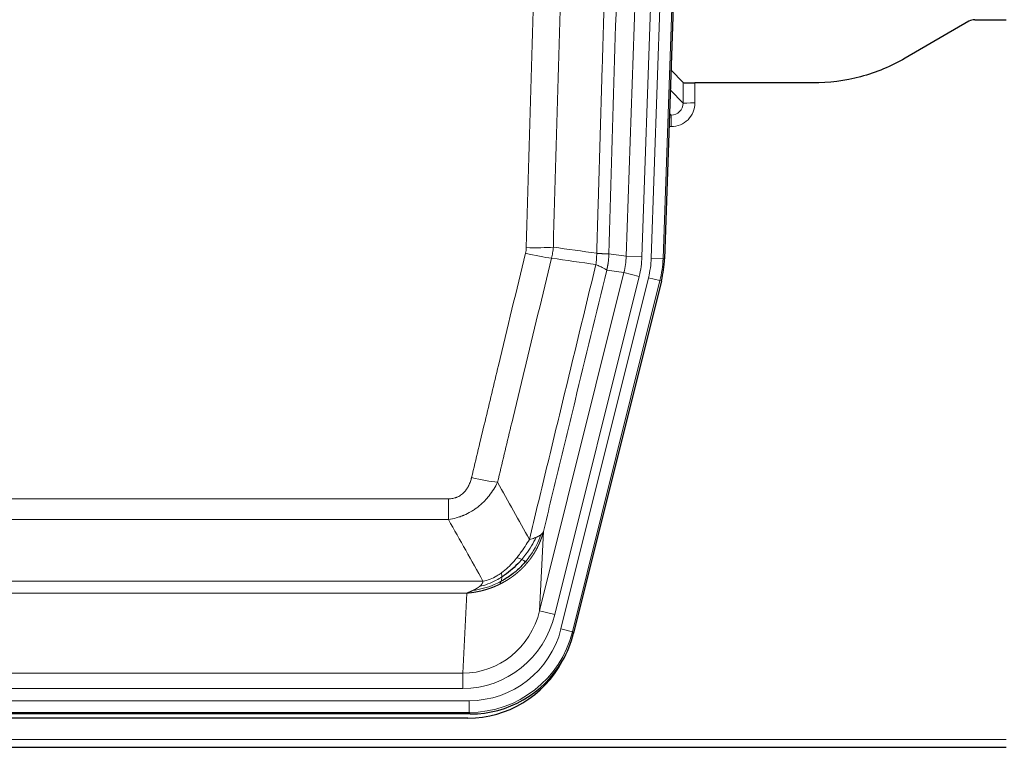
# Model space of a CAD drawing. Header units: inches. Extents: x 0 to 20790, y -12 to 14700.
# Tile 38 of 184: x 4689 to 4938, y 4640 to 4825. Entities that reach past the tile are written whole.
import ezdxf

# ---------------------------------------------------------------- set-up
doc = ezdxf.new("R2010")
doc.units = ezdxf.units.IN
doc.layers.add('1', color=7, linetype='Continuous', true_color=0xffffff)

msp = doc.modelspace()

# ---------------------------------------------------------------- linework, layer by layer
at = {"layer": '1', "color": 110, "linetype": 'Continuous', "lineweight": 13}
for p, q in [((4848.761, 4764.193), (4861.872, 5139.636)), ((4864.866, 5139.531), (4851.755, 4764.088)), ((4842.422, 4764.662), (4855.488, 5138.833)), ((4859.481, 5138.694), (4846.414, 4764.523)), ((4856.834, 4803.407), (4856.823, 4808.638)), ((4859.822, 4808.537), (4859.832, 4803.489)), ((4853.62, 4806.735), (4856.834, 4803.407)), ((4853.399, 4800.4), (4853.841, 4800.4)), ((4853.841, 4800.4), (4853.414, 4800.842)), ((4853.841, 4800.4), (4853.841, 4797.48)), ((4853.841, 4797.48), (4853.297, 4797.48)), ((4838.046, 4765.277), (4842.422, 4764.662)), ((4842.422, 4764.662), (4846.414, 4764.523)), ((4851.755, 4764.088), (4848.761, 4764.193)), ((4851.755, 4764.088), (4852.129, 4764.036)), ((4820.489, 4674.89), (4841.841, 4760.527)), ((4841.841, 4760.527), (4837.489, 4761.139)), ((4841.841, 4760.527), (4845.717, 4759.561)), ((4824.365, 4673.923), (4845.717, 4759.561)), ((4825.89, 4670.296), (4848.064, 4759.231)), ((4850.971, 4758.506), (4828.797, 4669.572)), ((4850.971, 4758.506), (4848.064, 4759.231)), ((4851.344, 4758.454), (4850.971, 4758.506)), ((4592.053, 4703.244), (4797.396, 4703.244)), ((4797.396, 4698.003), (4797.396, 4703.244)), ((4797.396, 4698.003), (4592.053, 4698.003)), ((4821.447, 4694.945), (4820.489, 4674.89)), ((4583.322, 4682.384), (4806.128, 4682.384)), ((4802.015, 4679.354), (4587.435, 4679.354)), ((4801.046, 4659.075), (4802.015, 4679.354)), ((4824.365, 4673.923), (4820.489, 4674.89)), ((4828.797, 4669.572), (4825.89, 4670.296)), ((4828.797, 4669.572), (4829.09, 4669.196)), ((4588.403, 4659.075), (4801.046, 4659.075)), ((4801.046, 4655.211), (4801.046, 4659.075)), ((4801.046, 4655.211), (4588.403, 4655.211)), ((4586.815, 4652.127), (4802.635, 4652.127)), ((4802.635, 4649.132), (4802.635, 4652.127)), ((4802.635, 4649.132), (4586.815, 4649.132)), ((4802.928, 4648.756), (4802.635, 4649.132)), ((4450.725, 4642.271), (4938.725, 4642.271))]:
    msp.add_line(p, q, dxfattribs=at)
at = {"layer": '1', "color": 2, "linetype": 'Continuous', "lineweight": 25}
for p, q in [((4865.247, 5139.681), (4852.129, 4764.036)), ((4929.269, 4824.149), (4913.104, 4814.807)), ((4930.767, 4824.551), (4938.725, 4824.551)), ((4856.823, 4808.638), (4853.796, 4811.773)), ((4889.725, 4808.537), (4859.822, 4808.537)), ((4851.344, 4758.454), (4829.09, 4669.196)), ((4802.928, 4648.756), (4586.522, 4648.756)), ((4802.336, 4647.714), (4587.113, 4647.714)), ((4450.725, 4640.324), (4938.725, 4640.324))]:
    msp.add_line(p, q, dxfattribs=at)
for centre, major_axis, ratio, start_param, end_param in [((4930.77, 4821.547), (0.923, -2.86), 0.9982885, 2.8298327, 3.3530369), ((4859.822, 4808.641), (3, 0), 0.0349646, 3.1753451, 4.712515), ((4825.109, 4764.987, 0), (-26.774, 3.763), 0.9986144, 3.0370169, 3.2461684), ((4802.87, 4675.793, 0), (-16.66, 21.323), 0.9977958, 3.5187977, 3.8037475), ((4802.311, 4674.73, 0), (-16.639, 21.297), 0.9990195, 2.4788434, 3.5628372), ((4802.87, 4675.793, 0), (-16.66, 21.323), 0.9977958, 2.4794378, 3.5187977)]:
    msp.add_ellipse(centre, major_axis=major_axis, ratio=ratio, start_param=start_param, end_param=end_param, dxfattribs=at)
at = {"layer": '1', "color": 110, "linetype": 'Continuous', "lineweight": 13}
for centre, major_axis, ratio, start_param, end_param in [((4853.829, 4803.489), (3.237, -5.067), 0.9977321, 5.7157535, 7.2865499), ((4853.829, 4803.411), (1.726, -2.474), 0.9943829, 5.6754356, 7.2462319), ((4859.832, 4803.411), (-3, -0.006), 0.0261769, 4.7123351, 6.249505), ((4816.904, 4766.576), (-9.719, 2.353), 0.1107863, 1.5976112, 2.3432486), ((4817.092, 4767.982), (-9.996, 0.288), 0.1133347, 1.5740649, 2.3314742), ((4822.396, 4765.368), (19.844, -2.789), 0.9980617, 6.1786096, 6.387761), ((4822.396, 4765.368), (23.799, -3.345), 0.9986144, 6.1786096, 6.387761), ((4824.743, 4765.039, 0), (-23.799, 3.345), 0.9986144, 3.0370169, 3.2461684), ((4824.743, 4765.039), (26.766, -3.762), 0.9989218, 6.1786096, 6.387761), ((4803.243, 4710.001), (9.722, -2.342), 0.1329353, 4.744395, 5.4873531), ((4801.126, 4680.058), (-1.001, -20.961), 0.9530564, 0.0460885, 1.3674009), ((4801.126, 4680.058, 0), (-1.185, -24.82), 0.9658521, 0.0460885, 1.3674009), ((4802.584, 4676.16, 0), (-14.809, 18.954), 0.9977958, 2.4794378, 3.8037475), ((4802.584, 4676.16), (16.651, -21.313), 0.9982842, 5.6210305, 6.9453401)]:
    msp.add_ellipse(centre, major_axis=major_axis, ratio=ratio, start_param=start_param, end_param=end_param, dxfattribs=at)
for points, knots in [([(4834.956, 4765.408), (4835.012, 4767.341), (4835.068, 4769.275), (4835.18, 4773.142), (4835.348, 4778.944), (4835.744, 4792.485), (4836.087, 4804.097), (4836.781, 4827.33), (4837.721, 4858.33), (4839.179, 4904.894), (4840.184, 4935.98), (4840.758, 4953.478), (4840.822, 4955.423), (4840.95, 4959.312), (4841.142, 4965.145), (4841.594, 4978.758), (4841.985, 4990.429), (4842.314, 5000.155), (4842.379, 5002.101), (4842.511, 5005.992), (4842.71, 5011.828), (4843.175, 5025.445), (4843.577, 5037.116), (4844.389, 5060.456), (4845.486, 5091.574), (4846.614, 5122.687), (4847.185, 5138.242)], [0, 0, 0, 0, 0.015625, 0.015625, 0.03125, 0.0625, 0.125, 0.125, 0.25, 0.375, 0.5, 0.5, 0.515625, 0.515625, 0.53125, 0.5625, 0.625, 0.625, 0.640625, 0.640625, 0.65625, 0.6875, 0.75, 0.75, 0.875, 1, 1, 1, 1]), ([(4850.241, 5136.766), (4849.671, 5121.267), (4848.546, 5090.266), (4847.452, 5059.259), (4846.643, 5036.002), (4846.241, 5024.372), (4845.777, 5010.804), (4845.58, 5004.989), (4845.448, 5001.112), (4845.382, 4999.174), (4845.055, 4989.482), (4844.664, 4977.853), (4844.214, 4964.289), (4844.022, 4958.477), (4843.895, 4954.602), (4843.831, 4952.664), (4843.258, 4935.229), (4842.257, 4904.256), (4840.803, 4857.861), (4839.396, 4811.531), (4838.49, 4780.688), (4838.046, 4765.277)], [0, 0, 0, 0, 0.125, 0.25, 0.25, 0.3125, 0.34375, 0.359375, 0.359375, 0.375, 0.375, 0.4375, 0.46875, 0.484375, 0.484375, 0.5, 0.5, 0.625, 0.75, 0.875, 1, 1, 1, 1]), ([(4817.092, 4766.848), (4817.529, 4782.086), (4818.42, 4812.586), (4819.34, 4843.134), (4820.042, 4866.063), (4820.278, 4873.708), (4820.754, 4889.006), (4820.994, 4896.658), (4821.719, 4919.622), (4822.211, 4934.938), (4822.834, 4954.092), (4822.959, 4957.923), (4823.211, 4965.584), (4823.589, 4977.077), (4823.972, 4988.569), (4824.742, 5011.554), (4825.784, 5042.201), (4827.392, 5088.173), (4828.493, 5118.822), (4829.05, 5134.146)], [0, 0, 0, 0, 0.125, 0.25, 0.25, 0.3125, 0.3125, 0.375, 0.375, 0.5, 0.5, 0.53125, 0.53125, 0.5625, 0.625, 0.625, 0.75, 0.875, 1, 1, 1, 1]), ([(4835.933, 5133.803), (4835.375, 5118.497), (4834.273, 5087.887), (4832.664, 5041.972), (4831.62, 5011.363), (4830.848, 4988.407), (4830.465, 4976.929), (4830.086, 4965.451), (4829.835, 4957.799), (4829.709, 4953.973), (4829.085, 4934.843), (4828.593, 4919.546), (4827.867, 4896.61), (4827.627, 4888.968), (4827.15, 4873.69), (4826.914, 4866.053), (4826.211, 4843.153), (4825.289, 4812.644), (4824.398, 4782.182), (4823.959, 4766.962)], [0, 0, 0, 0, 0.125, 0.25, 0.375, 0.375, 0.4375, 0.46875, 0.46875, 0.5, 0.5, 0.625, 0.625, 0.6875, 0.6875, 0.75, 0.75, 0.875, 1, 1, 1, 1]), ([(4803.243, 4708.635), (4804.377, 4713.362), (4805.512, 4718.091), (4807.785, 4727.553), (4808.922, 4732.285), (4812.338, 4746.486), (4814.619, 4755.958), (4816.904, 4765.437)], [0, 0, 0, 0, 0.25, 0.25, 0.5, 0.5, 1, 1, 1, 1]), ([(4817.092, 4766.848), (4817.085, 4766.61), (4817.066, 4766.373), (4817.004, 4765.902), (4816.96, 4765.669), (4816.904, 4765.437)], [0, 0, 0, 0, 0.5, 0.5, 1, 1, 1, 1]), ([(4834.956, 4765.408), (4834.935, 4764.93), (4834.92, 4764.454), (4834.862, 4763.509), (4834.819, 4763.04), (4834.744, 4762.574)], [0, 0, 0, 0, 0.5, 0.5, 1, 1, 1, 1]), ([(4834.956, 4765.408), (4834.969, 4765.407), (4834.994, 4765.405), (4835.032, 4765.401), (4835.07, 4765.398), (4835.108, 4765.395), (4835.147, 4765.392), (4835.185, 4765.389), (4835.224, 4765.386), (4835.262, 4765.383), (4835.301, 4765.38), (4835.34, 4765.377), (4835.379, 4765.374), (4835.418, 4765.371), (4835.457, 4765.368), (4835.496, 4765.365), (4835.535, 4765.363), (4835.574, 4765.36), (4835.613, 4765.357), (4835.652, 4765.354), (4835.692, 4765.352), (4835.731, 4765.349), (4835.77, 4765.346), (4835.809, 4765.344), (4835.848, 4765.341), (4835.888, 4765.339), (4835.927, 4765.336), (4835.966, 4765.334), (4836.005, 4765.331), (4836.044, 4765.329), (4836.083, 4765.326), (4836.122, 4765.324), (4836.161, 4765.322), (4836.199, 4765.32), (4836.238, 4765.318), (4836.276, 4765.315), (4836.315, 4765.313), (4836.353, 4765.311), (4836.391, 4765.309), (4836.429, 4765.307), (4836.467, 4765.305), (4836.505, 4765.303), (4836.542, 4765.302), (4836.579, 4765.3), (4836.616, 4765.298), (4836.653, 4765.296), (4836.69, 4765.295), (4836.726, 4765.293), (4836.763, 4765.292), (4836.799, 4765.29), (4836.834, 4765.289), (4836.87, 4765.287), (4836.905, 4765.286), (4836.94, 4765.285), (4836.974, 4765.283), (4837.009, 4765.282), (4837.043, 4765.281), (4837.076, 4765.28), (4837.11, 4765.279), (4837.145, 4765.278), (4837.182, 4765.277), (4837.22, 4765.276), (4837.258, 4765.275), (4837.294, 4765.274), (4837.33, 4765.273), (4837.365, 4765.272), (4837.399, 4765.272), (4837.433, 4765.271), (4837.465, 4765.27), (4837.497, 4765.27), (4837.528, 4765.269), (4837.558, 4765.269), (4837.587, 4765.269), (4837.616, 4765.268), (4837.643, 4765.268), (4837.67, 4765.268), (4837.695, 4765.268), (4837.72, 4765.268), (4837.744, 4765.268), (4837.767, 4765.268), (4837.79, 4765.268), (4837.811, 4765.268), (4837.832, 4765.268), (4837.851, 4765.268), (4837.87, 4765.268), (4837.888, 4765.269), (4837.905, 4765.269), (4837.921, 4765.269), (4837.936, 4765.27), (4837.951, 4765.27), (4837.964, 4765.271), (4837.977, 4765.271), (4837.989, 4765.272), (4837.999, 4765.273), (4838.009, 4765.273), (4838.018, 4765.274), (4838.027, 4765.275), (4838.034, 4765.276), (4838.04, 4765.276), (4838.044, 4765.277), (4838.046, 4765.277)], [0, 0, 0, 0, 0.0069372, 0.0139334, 0.0209887, 0.028103, 0.0352764, 0.0425088, 0.0498003, 0.0571509, 0.0645605, 0.0720292, 0.0795569, 0.0871437, 0.0947896, 0.1024945, 0.1102584, 0.1180815, 0.1259636, 0.1339048, 0.141905, 0.1499643, 0.1580827, 0.1662601, 0.1744966, 0.1827922, 0.1911468, 0.1995605, 0.2080333, 0.2165651, 0.225156, 0.233806, 0.2425151, 0.2512832, 0.2601104, 0.2689967, 0.277942, 0.2869465, 0.29601, 0.3051325, 0.3143142, 0.3235549, 0.3328547, 0.3422136, 0.3516315, 0.3611085, 0.3706446, 0.3802398, 0.3898941, 0.3996074, 0.4093798, 0.4192113, 0.4291019, 0.4390515, 0.4490602, 0.459128, 0.4692549, 0.4794409, 0.4896859, 0.4999901, 0.5124905, 0.524991, 0.5374914, 0.5499918, 0.5624922, 0.5749926, 0.587493, 0.5999934, 0.6124937, 0.6249941, 0.6374944, 0.6499948, 0.6624951, 0.6749954, 0.6874957, 0.699996, 0.7124963, 0.7249966, 0.7374968, 0.7499971, 0.7624973, 0.7749976, 0.7874978, 0.799998, 0.8124982, 0.8249984, 0.8374986, 0.8499988, 0.8624989, 0.8749991, 0.8874992, 0.8999993, 0.9124995, 0.9249996, 0.9374997, 0.9499998, 0.9624998, 0.9749999, 0.9875, 1, 1, 1, 1]), ([(4838.046, 4765.277), (4838.045, 4765.264), (4838.044, 4765.217), (4838.04, 4765.115), (4838.033, 4764.949), (4838.022, 4764.719), (4838.003, 4764.426), (4837.974, 4764.07), (4837.933, 4763.651), (4837.889, 4763.292), (4837.85, 4763.016), (4837.825, 4762.845), (4837.799, 4762.678), (4837.772, 4762.516), (4837.745, 4762.359), (4837.717, 4762.205), (4837.689, 4762.057), (4837.66, 4761.912), (4837.632, 4761.773), (4837.603, 4761.637), (4837.574, 4761.506), (4837.546, 4761.38), (4837.518, 4761.258), (4837.499, 4761.178), (4837.489, 4761.139)], [0, 0, 0, 0, 0.0092499, 0.0337179, 0.073404, 0.128308, 0.1984299, 0.2837694, 0.3843264, 0.5001005, 0.5424888, 0.5838484, 0.6241794, 0.6634821, 0.7017567, 0.7390032, 0.7752221, 0.8104134, 0.8445775, 0.8777146, 0.909825, 0.9409091, 0.9709673, 1, 1, 1, 1]), ([(4823.501, 4764.163), (4821.212, 4754.698), (4818.928, 4745.238), (4815.509, 4731.057), (4814.37, 4726.331), (4812.095, 4716.883), (4810.958, 4712.161), (4809.823, 4707.44)], [0, 0, 0, 0, 0.5, 0.5, 0.75, 0.75, 1, 1, 1, 1]), ([(4817.89, 4692.931), (4819.288, 4698.725), (4820.688, 4704.522), (4823.49, 4716.12), (4824.893, 4721.922), (4829.106, 4739.333), (4831.922, 4750.949), (4834.744, 4762.574)], [0, 0, 0, 0, 0.25, 0.25, 0.5, 0.5, 1, 1, 1, 1]), ([(4834.744, 4762.574), (4835.153, 4762.381), (4835.526, 4762.207), (4836.184, 4761.897), (4836.469, 4761.76), (4836.941, 4761.523), (4837.127, 4761.423), (4837.39, 4761.256), (4837.468, 4761.19), (4837.489, 4761.139)], [0, 0, 0, 0, 0.25, 0.25, 0.5, 0.5, 0.75, 0.75, 1, 1, 1, 1]), ([(4837.489, 4761.139), (4834.804, 4750.091), (4832.124, 4739.05), (4828.113, 4722.501), (4826.778, 4716.987), (4824.11, 4705.963), (4822.777, 4700.453), (4821.447, 4694.945)], [0, 0, 0, 0, 0.5, 0.5, 0.75, 0.75, 1, 1, 1, 1]), ([(4803.243, 4708.635), (4803.222, 4708.547), (4803.2, 4708.46), (4803.154, 4708.285), (4803.13, 4708.199), (4803.054, 4707.94), (4803, 4707.769), (4802.882, 4707.431), (4802.819, 4707.264), (4802.682, 4706.934), (4802.609, 4706.771), (4802.451, 4706.45), (4802.367, 4706.292), (4802.232, 4706.058), (4802.185, 4705.981), (4802.089, 4705.828), (4802.039, 4705.752), (4801.885, 4705.528), (4801.777, 4705.384), (4801.55, 4705.105), (4801.43, 4704.971), (4801.24, 4704.778), (4801.143, 4704.683), (4801.042, 4704.592), (4800.974, 4704.532), (4800.939, 4704.502), (4800.765, 4704.356), (4800.62, 4704.247), (4800.173, 4703.945), (4799.857, 4703.776), (4799.437, 4703.606), (4799.351, 4703.574), (4799.178, 4703.515), (4799.091, 4703.487), (4798.83, 4703.412), (4798.654, 4703.371), (4798.299, 4703.307), (4798.12, 4703.283), (4797.76, 4703.252), (4797.579, 4703.244), (4797.396, 4703.244)], [0, 0, 0, 0, 0.03125, 0.03125, 0.0625, 0.0625, 0.125, 0.125, 0.1875, 0.1875, 0.25, 0.25, 0.3125, 0.3125, 0.34375, 0.34375, 0.375, 0.375, 0.4375, 0.4375, 0.5, 0.5, 0.53125, 0.546875, 0.546875, 0.5625, 0.5625, 0.625, 0.625, 0.75, 0.75, 0.78125, 0.78125, 0.8125, 0.8125, 0.875, 0.875, 0.9375, 0.9375, 1, 1, 1, 1]), ([(4809.823, 4707.44), (4809.525, 4706.829), (4809.199, 4706.237), (4808.486, 4705.093), (4808.1, 4704.541), (4807.471, 4703.745), (4807.199, 4703.42), (4806.914, 4703.104), (4806.799, 4702.978), (4806.741, 4702.915), (4806.565, 4702.729), (4806.447, 4702.607), (4805.844, 4702.007), (4805.335, 4701.557), (4804.663, 4701.036), (4804.527, 4700.934), (4804.32, 4700.784), (4804.25, 4700.734), (4804.111, 4700.636), (4804.04, 4700.588), (4803.688, 4700.35), (4803.401, 4700.169), (4802.525, 4699.655), (4801.921, 4699.351), (4801.217, 4699.053), (4801.138, 4699.021), (4800.981, 4698.957), (4800.901, 4698.926), (4800.664, 4698.834), (4800.504, 4698.776), (4800.024, 4698.609), (4799.702, 4698.508), (4798.727, 4698.238), (4798.066, 4698.1), (4797.396, 4698.003)], [0, 0, 0, 0, 0.125, 0.125, 0.25, 0.25, 0.3125, 0.328125, 0.328125, 0.34375, 0.34375, 0.375, 0.375, 0.5, 0.5, 0.53125, 0.53125, 0.546875, 0.546875, 0.5625, 0.5625, 0.625, 0.625, 0.75, 0.75, 0.765625, 0.765625, 0.78125, 0.78125, 0.8125, 0.8125, 0.875, 0.875, 1, 1, 1, 1]), ([(4817.89, 4692.931), (4817.197, 4691.791), (4816.431, 4690.602), (4815.304, 4689.072), (4815.014, 4688.694), (4814.715, 4688.324)], [0, 0, 0, 0, 0.75, 0.75, 1, 1, 1, 1]), ([(4819.597, 4693.49), (4818.899, 4692.025), (4818.028, 4690.57), (4816.667, 4688.751), (4816.311, 4688.307), (4815.939, 4687.875)], [0, 0, 0, 0, 0.75, 0.75, 1, 1, 1, 1]), ([(4820.808, 4694.162), (4820.195, 4692.349), (4819.3, 4690.57), (4817.77, 4688.388), (4817.36, 4687.858), (4816.925, 4687.348)], [0, 0, 0, 0, 0.75, 0.75, 1, 1, 1, 1]), ([(4821.447, 4694.945), (4821.441, 4694.922), (4821.429, 4694.876), (4821.411, 4694.808), (4821.393, 4694.74), (4821.374, 4694.672), (4821.356, 4694.604), (4821.337, 4694.537), (4821.318, 4694.47), (4821.299, 4694.404), (4821.279, 4694.337), (4821.26, 4694.271), (4821.24, 4694.206), (4821.221, 4694.14), (4821.201, 4694.075), (4821.181, 4694.01), (4821.16, 4693.946), (4821.14, 4693.881), (4821.12, 4693.817), (4821.099, 4693.754), (4821.078, 4693.69), (4821.057, 4693.627), (4821.036, 4693.565), (4821.015, 4693.502), (4820.993, 4693.44), (4820.972, 4693.378), (4820.95, 4693.316), (4820.929, 4693.255), (4820.907, 4693.194), (4820.885, 4693.133), (4820.863, 4693.073), (4820.84, 4693.013), (4820.818, 4692.953), (4820.796, 4692.893), (4820.773, 4692.834), (4820.751, 4692.775), (4820.728, 4692.716), (4820.705, 4692.658), (4820.682, 4692.6), (4820.659, 4692.542), (4820.636, 4692.485), (4820.613, 4692.427), (4820.589, 4692.37), (4820.566, 4692.314), (4820.543, 4692.257), (4820.519, 4692.201), (4820.495, 4692.146), (4820.472, 4692.09), (4820.448, 4692.035), (4820.424, 4691.98), (4820.4, 4691.925), (4820.376, 4691.871), (4820.352, 4691.817), (4820.328, 4691.763), (4820.304, 4691.71), (4820.279, 4691.656), (4820.255, 4691.604), (4820.231, 4691.551), (4820.206, 4691.499), (4820.182, 4691.447), (4820.157, 4691.395), (4820.133, 4691.343), (4820.108, 4691.292), (4820.084, 4691.241), (4820.059, 4691.191), (4820.034, 4691.14), (4820.009, 4691.09), (4819.985, 4691.04), (4819.96, 4690.991), (4819.935, 4690.942), (4819.91, 4690.893), (4819.885, 4690.844), (4819.86, 4690.796), (4819.835, 4690.748), (4819.81, 4690.7), (4819.785, 4690.652), (4819.76, 4690.605), (4819.735, 4690.558), (4819.71, 4690.511), (4819.685, 4690.465), (4819.66, 4690.418), (4819.635, 4690.373), (4819.61, 4690.327), (4819.585, 4690.282), (4819.56, 4690.236), (4819.535, 4690.192), (4819.51, 4690.147), (4819.485, 4690.103), (4819.46, 4690.059), (4819.434, 4690.015), (4819.409, 4689.972), (4819.384, 4689.928), (4819.359, 4689.885), (4819.334, 4689.843), (4819.309, 4689.8), (4819.284, 4689.758), (4819.259, 4689.716), (4819.234, 4689.675), (4819.21, 4689.633), (4819.185, 4689.592), (4819.16, 4689.551), (4819.135, 4689.511), (4819.11, 4689.47), (4819.085, 4689.43), (4819.061, 4689.391), (4819.036, 4689.351), (4819.011, 4689.312), (4818.986, 4689.273), (4818.962, 4689.234), (4818.937, 4689.196), (4818.913, 4689.157), (4818.888, 4689.119), (4818.864, 4689.082), (4818.839, 4689.044), (4818.815, 4689.007), (4818.791, 4688.97), (4818.767, 4688.933), (4818.742, 4688.897), (4818.718, 4688.86), (4818.694, 4688.824), (4818.67, 4688.789), (4818.646, 4688.753), (4818.622, 4688.718), (4818.598, 4688.683), (4818.575, 4688.648), (4818.551, 4688.614), (4818.527, 4688.579), (4818.504, 4688.545), (4818.48, 4688.512), (4818.457, 4688.478), (4818.433, 4688.445), (4818.41, 4688.412), (4818.387, 4688.379), (4818.363, 4688.346), (4818.34, 4688.314), (4818.317, 4688.282), (4818.294, 4688.25), (4818.271, 4688.219), (4818.249, 4688.187), (4818.226, 4688.156), (4818.203, 4688.125), (4818.181, 4688.095), (4818.158, 4688.064), (4818.136, 4688.034), (4818.114, 4688.004), (4818.091, 4687.974), (4818.069, 4687.945), (4818.047, 4687.915), (4818.025, 4687.886), (4818.003, 4687.857), (4817.982, 4687.829), (4817.96, 4687.801), (4817.939, 4687.772), (4817.917, 4687.744), (4817.896, 4687.717), (4817.874, 4687.689), (4817.853, 4687.662), (4817.832, 4687.635), (4817.811, 4687.608), (4817.79, 4687.582), (4817.77, 4687.555), (4817.749, 4687.529), (4817.728, 4687.503), (4817.708, 4687.478), (4817.688, 4687.452), (4817.668, 4687.427), (4817.647, 4687.402), (4817.627, 4687.377), (4817.608, 4687.352), (4817.588, 4687.328), (4817.568, 4687.304), (4817.549, 4687.28), (4817.529, 4687.256), (4817.51, 4687.233), (4817.491, 4687.209), (4817.472, 4687.186), (4817.453, 4687.163), (4817.434, 4687.141), (4817.421, 4687.126), (4817.415, 4687.118)], [0, 0, 0, 0, 0.0080212, 0.0160154, 0.0239827, 0.0319231, 0.0398365, 0.0477229, 0.0555824, 0.0634149, 0.0712205, 0.0789992, 0.0867509, 0.0944756, 0.1021734, 0.1098443, 0.1174881, 0.1251051, 0.1326951, 0.1402581, 0.1477942, 0.1553034, 0.1627856, 0.1702408, 0.1776691, 0.1850704, 0.1924448, 0.1997923, 0.2071128, 0.2144063, 0.2216729, 0.2289126, 0.2361253, 0.243311, 0.2504698, 0.2576016, 0.2647065, 0.2717845, 0.2788355, 0.2858595, 0.2928566, 0.2998268, 0.30677, 0.3136862, 0.3205755, 0.3274379, 0.3342733, 0.3410817, 0.3478632, 0.3546178, 0.3613454, 0.3680461, 0.3747198, 0.3813665, 0.3879863, 0.3945792, 0.4011451, 0.4076841, 0.4141961, 0.4206811, 0.4271393, 0.4335704, 0.4399746, 0.4463519, 0.4527022, 0.4590256, 0.465322, 0.4715915, 0.477834, 0.4840496, 0.4902382, 0.4963999, 0.5025346, 0.5086424, 0.5147232, 0.5207771, 0.526804, 0.532804, 0.5387771, 0.5447232, 0.5506423, 0.5565345, 0.5623997, 0.568238, 0.5740494, 0.5798338, 0.5855912, 0.5913217, 0.5970253, 0.6027019, 0.6083515, 0.6139742, 0.61957, 0.6251388, 0.6306807, 0.6361956, 0.6416836, 0.6471446, 0.6525787, 0.6579858, 0.663366, 0.6687192, 0.6740455, 0.6793448, 0.6846172, 0.6898627, 0.6950812, 0.7002727, 0.7054373, 0.710575, 0.7156857, 0.7207694, 0.7258262, 0.7308561, 0.735859, 0.740835, 0.745784, 0.7507061, 0.7556012, 0.7604694, 0.7653107, 0.7701249, 0.7749123, 0.7796727, 0.7844061, 0.7891127, 0.7937922, 0.7984448, 0.8030705, 0.8076692, 0.812241, 0.8167858, 0.8213037, 0.8257947, 0.8302587, 0.8346957, 0.8391058, 0.843489, 0.8478452, 0.8521745, 0.8564768, 0.8607522, 0.8650006, 0.8692221, 0.8734166, 0.8775842, 0.8817249, 0.8858386, 0.8899254, 0.8939852, 0.8980181, 0.902024, 0.906003, 0.909955, 0.9138802, 0.9177783, 0.9216495, 0.9254938, 0.9293111, 0.9331015, 0.936865, 0.9406015, 0.944311, 0.9479937, 0.9516493, 0.9552781, 0.9588799, 0.9624547, 0.9660026, 0.9695236, 0.9730176, 0.9764847, 0.9799249, 0.9833381, 0.9867243, 0.9900837, 0.993416, 0.9967215, 1, 1, 1, 1]), ([(4819.597, 4693.49), (4819.474, 4693.439), (4819.346, 4693.389), (4819.014, 4693.266), (4818.803, 4693.196), (4818.362, 4693.059), (4818.131, 4692.994), (4817.89, 4692.931)], [0, 0, 0, 0, 0.25, 0.25, 0.625, 0.625, 1, 1, 1, 1]), ([(4820.808, 4694.162), (4820.769, 4694.132), (4820.728, 4694.101), (4820.561, 4693.982), (4820.422, 4693.896), (4820.118, 4693.728), (4819.954, 4693.646), (4819.719, 4693.542), (4819.659, 4693.516), (4819.597, 4693.49)], [0, 0, 0, 0, 0.125, 0.125, 0.5, 0.5, 0.875, 0.875, 1, 1, 1, 1]), ([(4821.447, 4694.945), (4821.362, 4694.736), (4821.22, 4694.537), (4820.957, 4694.284), (4820.886, 4694.223), (4820.808, 4694.162)], [0, 0, 0, 0, 0.75, 0.75, 1, 1, 1, 1]), ([(4814.715, 4688.324), (4814.565, 4688.139), (4814.414, 4687.956), (4813.799, 4687.232), (4813.32, 4686.711), (4812.326, 4685.73), (4811.811, 4685.27), (4811.104, 4684.711), (4810.926, 4684.576), (4810.745, 4684.446)], [0, 0, 0, 0, 0.125, 0.125, 0.5, 0.5, 0.875, 0.875, 1, 1, 1, 1]), ([(4815.939, 4687.875), (4815.84, 4687.923), (4815.739, 4687.971), (4815.482, 4688.085), (4815.325, 4688.149), (4815.014, 4688.256), (4814.861, 4688.298), (4814.715, 4688.324)], [0, 0, 0, 0, 0.25, 0.25, 0.625, 0.625, 1, 1, 1, 1]), ([(4816.925, 4687.348), (4816.894, 4687.365), (4816.862, 4687.383), (4816.727, 4687.458), (4816.614, 4687.521), (4816.365, 4687.657), (4816.229, 4687.73), (4816.037, 4687.827), (4815.988, 4687.851), (4815.939, 4687.875)], [0, 0, 0, 0, 0.125, 0.125, 0.5, 0.5, 0.875, 0.875, 1, 1, 1, 1]), ([(4817.415, 4687.118), (4817.4, 4687.101), (4817.371, 4687.065), (4817.327, 4687.013), (4817.282, 4686.961), (4817.238, 4686.909), (4817.194, 4686.857), (4817.149, 4686.805), (4817.104, 4686.754), (4817.059, 4686.703), (4817.014, 4686.652), (4816.969, 4686.601), (4816.924, 4686.551), (4816.879, 4686.5), (4816.834, 4686.45), (4816.788, 4686.401), (4816.743, 4686.351), (4816.697, 4686.302), (4816.651, 4686.252), (4816.606, 4686.203), (4816.56, 4686.155), (4816.514, 4686.106), (4816.468, 4686.058), (4816.421, 4686.01), (4816.375, 4685.962), (4816.329, 4685.914), (4816.283, 4685.867), (4816.236, 4685.82), (4816.19, 4685.773), (4816.143, 4685.726), (4816.096, 4685.68), (4816.049, 4685.633), (4816.003, 4685.587), (4815.956, 4685.541), (4815.909, 4685.496), (4815.862, 4685.45), (4815.815, 4685.405), (4815.767, 4685.36), (4815.72, 4685.315), (4815.673, 4685.27), (4815.625, 4685.226), (4815.578, 4685.182), (4815.53, 4685.138), (4815.483, 4685.094), (4815.435, 4685.051), (4815.387, 4685.007), (4815.34, 4684.964), (4815.292, 4684.921), (4815.244, 4684.879), (4815.196, 4684.836), (4815.148, 4684.794), (4815.1, 4684.752), (4815.052, 4684.71), (4815.004, 4684.669), (4814.956, 4684.627), (4814.908, 4684.586), (4814.859, 4684.545), (4814.811, 4684.504), (4814.763, 4684.464), (4814.714, 4684.423), (4814.666, 4684.383), (4814.618, 4684.343), (4814.569, 4684.304), (4814.521, 4684.264), (4814.472, 4684.225), (4814.423, 4684.186), (4814.375, 4684.147), (4814.326, 4684.108), (4814.277, 4684.069), (4814.229, 4684.031), (4814.18, 4683.993), (4814.131, 4683.955), (4814.082, 4683.918), (4814.033, 4683.88), (4813.985, 4683.843), (4813.936, 4683.806), (4813.887, 4683.769), (4813.838, 4683.732), (4813.789, 4683.696), (4813.74, 4683.659), (4813.691, 4683.623), (4813.642, 4683.587), (4813.593, 4683.552), (4813.544, 4683.516), (4813.495, 4683.481), (4813.446, 4683.446), (4813.397, 4683.411), (4813.347, 4683.376), (4813.298, 4683.342), (4813.249, 4683.308), (4813.2, 4683.274), (4813.151, 4683.24), (4813.102, 4683.206), (4813.053, 4683.172), (4813.003, 4683.139), (4812.954, 4683.106), (4812.905, 4683.073), (4812.856, 4683.04), (4812.807, 4683.008), (4812.757, 4682.975), (4812.708, 4682.943), (4812.659, 4682.911), (4812.61, 4682.879), (4812.561, 4682.848), (4812.512, 4682.816), (4812.462, 4682.785), (4812.413, 4682.754), (4812.364, 4682.723), (4812.315, 4682.693), (4812.266, 4682.662), (4812.217, 4682.632), (4812.168, 4682.602), (4812.118, 4682.572), (4812.069, 4682.542), (4812.02, 4682.512), (4811.971, 4682.483), (4811.922, 4682.454), (4811.873, 4682.425), (4811.824, 4682.396), (4811.775, 4682.367), (4811.726, 4682.339), (4811.677, 4682.311), (4811.628, 4682.282), (4811.579, 4682.254), (4811.53, 4682.227), (4811.481, 4682.199), (4811.432, 4682.172), (4811.384, 4682.144), (4811.335, 4682.117), (4811.286, 4682.09), (4811.237, 4682.064), (4811.188, 4682.037), (4811.14, 4682.011), (4811.091, 4681.985), (4811.042, 4681.959), (4810.994, 4681.933), (4810.945, 4681.907), (4810.896, 4681.881), (4810.848, 4681.856), (4810.799, 4681.831), (4810.751, 4681.806), (4810.702, 4681.781), (4810.654, 4681.756), (4810.606, 4681.732), (4810.557, 4681.708), (4810.509, 4681.683), (4810.461, 4681.659), (4810.428, 4681.643), (4810.412, 4681.635)], [0, 0, 0, 0, 0.0076941, 0.0153765, 0.0230472, 0.0307061, 0.0383534, 0.045989, 0.0536129, 0.061225, 0.0688255, 0.0764143, 0.0839914, 0.0915567, 0.0991104, 0.1066524, 0.1141827, 0.1217013, 0.1292082, 0.1367034, 0.1441869, 0.1516588, 0.1591189, 0.1665674, 0.1740041, 0.1814292, 0.1888426, 0.1962444, 0.2036344, 0.2110128, 0.2183794, 0.2257344, 0.2330778, 0.2404094, 0.2477294, 0.2550377, 0.2623343, 0.2696193, 0.2768926, 0.2841542, 0.2914041, 0.2986424, 0.305869, 0.313084, 0.3202872, 0.3274789, 0.3346588, 0.3418271, 0.3489838, 0.3561287, 0.3632621, 0.3703837, 0.3774937, 0.3845921, 0.3916788, 0.3987539, 0.4058173, 0.412869, 0.4199092, 0.4269376, 0.4339544, 0.4409596, 0.4479532, 0.454935, 0.4619053, 0.4688639, 0.4758109, 0.4827462, 0.4896699, 0.496582, 0.5034825, 0.5103713, 0.5172485, 0.524114, 0.5309679, 0.5378102, 0.5446409, 0.55146, 0.5582674, 0.5650632, 0.5718474, 0.57862, 0.5853809, 0.5921303, 0.598868, 0.6055941, 0.6123087, 0.6190116, 0.6257029, 0.6323825, 0.6390506, 0.6457071, 0.652352, 0.6589853, 0.665607, 0.672217, 0.6788155, 0.6854024, 0.6919777, 0.6985414, 0.7050935, 0.7116341, 0.718163, 0.7246804, 0.7311862, 0.7376804, 0.744163, 0.750634, 0.7570935, 0.7635413, 0.7699776, 0.7764024, 0.7828155, 0.7892171, 0.7956072, 0.8019856, 0.8083525, 0.8147079, 0.8210516, 0.8273839, 0.8337045, 0.8400136, 0.8463112, 0.8525972, 0.8588716, 0.8651345, 0.8713859, 0.8776257, 0.8838539, 0.8900706, 0.8962758, 0.9024695, 0.9086516, 0.9148221, 0.9209812, 0.9271287, 0.9332646, 0.9393891, 0.945502, 0.9516034, 0.9576933, 0.9637717, 0.9698385, 0.9758938, 0.9819376, 0.9879699, 0.9939907, 1, 1, 1, 1]), ([(4817.415, 4687.118), (4817.344, 4687.131), (4817.244, 4687.176), (4817.043, 4687.283), (4816.987, 4687.314), (4816.925, 4687.348)], [0, 0, 0, 0, 0.75, 0.75, 1, 1, 1, 1]), ([(4810.896, 4683.464), (4810.438, 4683.172), (4809.974, 4682.9), (4808.104, 4681.907), (4806.667, 4681.366), (4805.257, 4681.046)], [0, 0, 0, 0, 0.25, 0.25, 1, 1, 1, 1]), ([(4810.745, 4684.446), (4810.385, 4684.185), (4810.018, 4683.943), (4808.524, 4683.062), (4807.348, 4682.597), (4806.128, 4682.384)], [0, 0, 0, 0, 0.25, 0.25, 1, 1, 1, 1]), ([(4810.727, 4682.348), (4810.739, 4682.388), (4810.751, 4682.429), (4810.795, 4682.598), (4810.824, 4682.734), (4810.868, 4683.019), (4810.883, 4683.168), (4810.893, 4683.365), (4810.895, 4683.415), (4810.896, 4683.464)], [0, 0, 0, 0, 0.125, 0.125, 0.5, 0.5, 0.875, 0.875, 1, 1, 1, 1]), ([(4810.896, 4683.464), (4810.897, 4683.562), (4810.896, 4683.659), (4810.882, 4683.893), (4810.866, 4684.027), (4810.818, 4684.264), (4810.786, 4684.366), (4810.745, 4684.446)], [0, 0, 0, 0, 0.25, 0.25, 0.625, 0.625, 1, 1, 1, 1]), ([(4810.412, 4681.635), (4810.391, 4681.625), (4810.347, 4681.604), (4810.282, 4681.572), (4810.217, 4681.54), (4810.152, 4681.509), (4810.087, 4681.478), (4810.022, 4681.448), (4809.957, 4681.417), (4809.892, 4681.387), (4809.827, 4681.357), (4809.762, 4681.328), (4809.696, 4681.298), (4809.631, 4681.269), (4809.566, 4681.24), (4809.501, 4681.211), (4809.436, 4681.183), (4809.37, 4681.155), (4809.305, 4681.127), (4809.24, 4681.099), (4809.175, 4681.071), (4809.109, 4681.044), (4809.044, 4681.017), (4808.979, 4680.99), (4808.914, 4680.964), (4808.849, 4680.938), (4808.783, 4680.911), (4808.718, 4680.886), (4808.653, 4680.86), (4808.588, 4680.835), (4808.522, 4680.81), (4808.457, 4680.785), (4808.392, 4680.76), (4808.327, 4680.736), (4808.262, 4680.711), (4808.196, 4680.687), (4808.131, 4680.664), (4808.066, 4680.64), (4808.001, 4680.617), (4807.936, 4680.594), (4807.871, 4680.571), (4807.806, 4680.548), (4807.741, 4680.526), (4807.676, 4680.504), (4807.611, 4680.482), (4807.546, 4680.46), (4807.481, 4680.439), (4807.416, 4680.418), (4807.351, 4680.397), (4807.286, 4680.376), (4807.221, 4680.355), (4807.156, 4680.335), (4807.091, 4680.315), (4807.027, 4680.295), (4806.962, 4680.275), (4806.897, 4680.256), (4806.832, 4680.237), (4806.768, 4680.218), (4806.703, 4680.199), (4806.639, 4680.18), (4806.574, 4680.162), (4806.509, 4680.144), (4806.445, 4680.126), (4806.381, 4680.108), (4806.316, 4680.09), (4806.252, 4680.073), (4806.187, 4680.056), (4806.123, 4680.039), (4806.059, 4680.022), (4805.995, 4680.006), (4805.931, 4679.99), (4805.867, 4679.974), (4805.803, 4679.958), (4805.739, 4679.942), (4805.675, 4679.927), (4805.611, 4679.912), (4805.547, 4679.897), (4805.483, 4679.882), (4805.419, 4679.867), (4805.356, 4679.853), (4805.292, 4679.838), (4805.228, 4679.824), (4805.165, 4679.811), (4805.101, 4679.797), (4805.038, 4679.784), (4804.975, 4679.77), (4804.911, 4679.757), (4804.848, 4679.745), (4804.785, 4679.732), (4804.722, 4679.72), (4804.659, 4679.707), (4804.596, 4679.695), (4804.533, 4679.683), (4804.47, 4679.672), (4804.407, 4679.66), (4804.344, 4679.649), (4804.282, 4679.638), (4804.219, 4679.627), (4804.156, 4679.616), (4804.094, 4679.606), (4804.032, 4679.595), (4803.969, 4679.585), (4803.907, 4679.575), (4803.845, 4679.566), (4803.783, 4679.556), (4803.721, 4679.547), (4803.659, 4679.537), (4803.597, 4679.528), (4803.535, 4679.519), (4803.473, 4679.511), (4803.411, 4679.502), (4803.35, 4679.494), (4803.288, 4679.486), (4803.227, 4679.478), (4803.165, 4679.47), (4803.104, 4679.462), (4803.043, 4679.455), (4802.982, 4679.448), (4802.921, 4679.44), (4802.86, 4679.434), (4802.799, 4679.427), (4802.738, 4679.42), (4802.677, 4679.414), (4802.617, 4679.408), (4802.556, 4679.401), (4802.496, 4679.396), (4802.435, 4679.39), (4802.375, 4679.384), (4802.315, 4679.379), (4802.254, 4679.374), (4802.194, 4679.368), (4802.134, 4679.364), (4802.075, 4679.359), (4802.035, 4679.356), (4802.015, 4679.354)], [0, 0, 0, 0, 0.0081592, 0.0163092, 0.0244501, 0.0325819, 0.0407045, 0.0488181, 0.0569225, 0.0650178, 0.0731041, 0.0811812, 0.0892493, 0.0973083, 0.1053581, 0.113399, 0.1214307, 0.1294534, 0.137467, 0.1454716, 0.1534671, 0.1614536, 0.169431, 0.1773994, 0.1853588, 0.1933091, 0.2012504, 0.2091827, 0.217106, 0.2250203, 0.2329256, 0.2408219, 0.2487092, 0.2565875, 0.2644568, 0.2723172, 0.2801686, 0.288011, 0.2958444, 0.303669, 0.3114845, 0.3192911, 0.3270888, 0.3348775, 0.3426574, 0.3504282, 0.3581902, 0.3659433, 0.3736874, 0.3814227, 0.389149, 0.3968665, 0.4045751, 0.4122748, 0.4199656, 0.4276476, 0.4353206, 0.4429849, 0.4506403, 0.4582868, 0.4659245, 0.4735534, 0.4811734, 0.4887846, 0.496387, 0.5039805, 0.5115653, 0.5191413, 0.5267084, 0.5342668, 0.5418164, 0.5493572, 0.5568893, 0.5644125, 0.5719271, 0.5794328, 0.5869298, 0.5944181, 0.6018976, 0.6093684, 0.6168305, 0.6242839, 0.6317285, 0.6391644, 0.6465917, 0.6540102, 0.6614201, 0.6688212, 0.6762137, 0.6835975, 0.6909727, 0.6983392, 0.705697, 0.7130462, 0.7203868, 0.7277187, 0.735042, 0.7423567, 0.7496628, 0.7569603, 0.7642491, 0.7715294, 0.7788011, 0.7860642, 0.7933187, 0.8005646, 0.807802, 0.8150309, 0.8222512, 0.8294629, 0.8366661, 0.8438608, 0.851047, 0.8582246, 0.8653938, 0.8725544, 0.8797065, 0.8868502, 0.8939854, 0.9011121, 0.9082303, 0.9153401, 0.9224414, 0.9295343, 0.9366187, 0.9436947, 0.9507623, 0.9578214, 0.9648722, 0.9719145, 0.9789485, 0.985974, 0.9929912, 1, 1, 1, 1]), ([(4810.727, 4682.348), (4810.149, 4682.038), (4809.561, 4681.756), (4807.187, 4680.751), (4805.358, 4680.269), (4803.586, 4680.046)], [0, 0, 0, 0, 0.25, 0.25, 1, 1, 1, 1]), ([(4803.586, 4680.046), (4803.6, 4680.052), (4803.628, 4680.066), (4803.669, 4680.086), (4803.71, 4680.106), (4803.749, 4680.125), (4803.788, 4680.144), (4803.825, 4680.163), (4803.862, 4680.182), (4803.897, 4680.2), (4803.931, 4680.217), (4803.964, 4680.234), (4803.996, 4680.251), (4804.027, 4680.267), (4804.057, 4680.283), (4804.086, 4680.298), (4804.114, 4680.313), (4804.141, 4680.327), (4804.167, 4680.341), (4804.192, 4680.355), (4804.215, 4680.367), (4804.238, 4680.38), (4804.259, 4680.392), (4804.28, 4680.403), (4804.299, 4680.414), (4804.318, 4680.424), (4804.335, 4680.433), (4804.351, 4680.443), (4804.367, 4680.451), (4804.381, 4680.459), (4804.394, 4680.466), (4804.406, 4680.473), (4804.417, 4680.479), (4804.427, 4680.485), (4804.436, 4680.49), (4804.444, 4680.495), (4804.45, 4680.499), (4804.456, 4680.502), (4804.461, 4680.505), (4804.473, 4680.512), (4804.494, 4680.524), (4804.523, 4680.541), (4804.552, 4680.558), (4804.58, 4680.575), (4804.608, 4680.593), (4804.636, 4680.61), (4804.663, 4680.626), (4804.69, 4680.643), (4804.717, 4680.66), (4804.743, 4680.677), (4804.769, 4680.694), (4804.795, 4680.711), (4804.82, 4680.727), (4804.845, 4680.744), (4804.869, 4680.76), (4804.894, 4680.777), (4804.918, 4680.793), (4804.941, 4680.81), (4804.965, 4680.826), (4804.988, 4680.842), (4805.01, 4680.858), (4805.033, 4680.874), (4805.055, 4680.89), (4805.077, 4680.906), (4805.098, 4680.922), (4805.119, 4680.938), (4805.14, 4680.953), (4805.16, 4680.969), (4805.18, 4680.985), (4805.2, 4681), (4805.219, 4681.015), (4805.238, 4681.031), (4805.251, 4681.041), (4805.257, 4681.046)], [0, 0, 0, 0, 0.0247661, 0.0489206, 0.0724636, 0.0953949, 0.1177147, 0.1394229, 0.1605195, 0.1810045, 0.2008779, 0.2201398, 0.23879, 0.2568287, 0.2742558, 0.2910713, 0.3072753, 0.3228676, 0.3378484, 0.3522176, 0.3659752, 0.3791212, 0.3916556, 0.4035785, 0.4148897, 0.4255894, 0.4356775, 0.445154, 0.454019, 0.4622723, 0.4699141, 0.4769443, 0.4833629, 0.48917, 0.4943654, 0.4989493, 0.5029216, 0.5062824, 0.5090316, 0.5111692, 0.5284651, 0.5456049, 0.5625886, 0.5794163, 0.5960881, 0.612604, 0.6289642, 0.6451687, 0.6612176, 0.6771111, 0.6928491, 0.7084319, 0.7238594, 0.7391318, 0.7542492, 0.7692118, 0.7840195, 0.7986726, 0.8131712, 0.8275153, 0.8417051, 0.8557408, 0.8696224, 0.8833501, 0.8969241, 0.9103445, 0.9236114, 0.936725, 0.9496856, 0.9624932, 0.975148, 0.9876502, 1, 1, 1, 1]), ([(4805.257, 4681.046), (4805.265, 4681.052), (4805.281, 4681.065), (4805.304, 4681.085), (4805.328, 4681.105), (4805.351, 4681.125), (4805.373, 4681.145), (4805.396, 4681.164), (4805.418, 4681.184), (4805.439, 4681.204), (4805.46, 4681.224), (4805.481, 4681.244), (4805.502, 4681.264), (4805.522, 4681.284), (4805.542, 4681.304), (4805.562, 4681.324), (4805.581, 4681.344), (4805.6, 4681.364), (4805.619, 4681.385), (4805.637, 4681.405), (4805.655, 4681.425), (4805.673, 4681.445), (4805.69, 4681.465), (4805.707, 4681.486), (4805.724, 4681.506), (4805.74, 4681.526), (4805.756, 4681.546), (4805.772, 4681.567), (4805.787, 4681.587), (4805.802, 4681.607), (4805.817, 4681.628), (4805.831, 4681.648), (4805.846, 4681.669), (4805.859, 4681.689), (4805.873, 4681.709), (4805.886, 4681.73), (4805.898, 4681.75), (4805.911, 4681.771), (4805.923, 4681.791), (4805.934, 4681.811), (4805.946, 4681.832), (4805.957, 4681.852), (4805.968, 4681.873), (4805.978, 4681.893), (4805.988, 4681.914), (4805.998, 4681.934), (4806.007, 4681.955), (4806.016, 4681.975), (4806.025, 4681.996), (4806.033, 4682.016), (4806.041, 4682.037), (4806.049, 4682.057), (4806.056, 4682.078), (4806.063, 4682.098), (4806.07, 4682.119), (4806.077, 4682.139), (4806.083, 4682.159), (4806.088, 4682.18), (4806.094, 4682.2), (4806.099, 4682.221), (4806.104, 4682.241), (4806.108, 4682.262), (4806.112, 4682.282), (4806.116, 4682.302), (4806.119, 4682.323), (4806.122, 4682.343), (4806.125, 4682.364), (4806.127, 4682.377), (4806.128, 4682.384)], [0, 0, 0, 0, 0.0185022, 0.0368847, 0.0551481, 0.073293, 0.0913199, 0.1092294, 0.1270222, 0.1446988, 0.1622598, 0.1797059, 0.1970378, 0.2142561, 0.2313614, 0.2483544, 0.265236, 0.2820066, 0.2986672, 0.3152184, 0.331661, 0.3479958, 0.3642235, 0.380345, 0.3963611, 0.4122725, 0.4280803, 0.4437851, 0.459388, 0.4748898, 0.4902915, 0.5055939, 0.5207981, 0.535905, 0.5509156, 0.565831, 0.5806521, 0.5953801, 0.6100159, 0.6245607, 0.6390157, 0.6533819, 0.6676604, 0.6818526, 0.6959596, 0.7099825, 0.7239227, 0.7377815, 0.75156, 0.7652597, 0.7788818, 0.7924277, 0.8058989, 0.8192966, 0.8326224, 0.8458776, 0.8590638, 0.8721825, 0.8852351, 0.8982233, 0.9111485, 0.9240124, 0.9368166, 0.9495628, 0.9622525, 0.9748874, 0.9874694, 1, 1, 1, 1]), ([(4810.412, 4681.636), (4810.446, 4681.694), (4810.485, 4681.763), (4810.567, 4681.925), (4810.61, 4682.017), (4810.677, 4682.192), (4810.703, 4682.268), (4810.727, 4682.348)], [0, 0, 0, 0, 0.375, 0.375, 0.75, 0.75, 1, 1, 1, 1]), ([(4802.015, 4679.354), (4802.02, 4679.356), (4802.031, 4679.361), (4802.047, 4679.368), (4802.064, 4679.375), (4802.081, 4679.382), (4802.098, 4679.39), (4802.116, 4679.397), (4802.134, 4679.405), (4802.153, 4679.413), (4802.172, 4679.421), (4802.191, 4679.429), (4802.211, 4679.437), (4802.231, 4679.446), (4802.252, 4679.454), (4802.273, 4679.463), (4802.294, 4679.472), (4802.316, 4679.481), (4802.338, 4679.491), (4802.361, 4679.5), (4802.384, 4679.51), (4802.407, 4679.519), (4802.431, 4679.529), (4802.455, 4679.54), (4802.479, 4679.55), (4802.504, 4679.56), (4802.53, 4679.571), (4802.555, 4679.582), (4802.581, 4679.593), (4802.608, 4679.604), (4802.635, 4679.616), (4802.662, 4679.628), (4802.69, 4679.64), (4802.718, 4679.652), (4802.746, 4679.664), (4802.775, 4679.676), (4802.804, 4679.689), (4802.834, 4679.702), (4802.864, 4679.715), (4802.894, 4679.729), (4802.925, 4679.742), (4802.956, 4679.756), (4802.988, 4679.77), (4803.02, 4679.784), (4803.052, 4679.799), (4803.085, 4679.813), (4803.118, 4679.828), (4803.152, 4679.844), (4803.186, 4679.859), (4803.22, 4679.875), (4803.255, 4679.891), (4803.29, 4679.907), (4803.326, 4679.923), (4803.362, 4679.94), (4803.398, 4679.957), (4803.435, 4679.974), (4803.472, 4679.992), (4803.509, 4680.009), (4803.547, 4680.027), (4803.573, 4680.04), (4803.586, 4680.046)], [0, 0, 0, 0, 0.0121901, 0.0245516, 0.0370849, 0.0497905, 0.0626689, 0.0757204, 0.0889455, 0.1023447, 0.1159182, 0.1296666, 0.14359, 0.1576889, 0.1719636, 0.1864145, 0.2010418, 0.2158458, 0.2308268, 0.2459852, 0.261321, 0.2768347, 0.2925265, 0.3083966, 0.3244452, 0.3406727, 0.357079, 0.3736646, 0.3904296, 0.4073742, 0.4244986, 0.4418029, 0.4592875, 0.4769523, 0.4947976, 0.5128236, 0.5310305, 0.5494183, 0.5679872, 0.5867374, 0.605669, 0.6247822, 0.644077, 0.6635537, 0.6832123, 0.7030529, 0.7230758, 0.7432809, 0.7636685, 0.7842385, 0.8049912, 0.8259267, 0.8470449, 0.8683461, 0.8898303, 0.9114976, 0.9333482, 0.955382, 0.9775993, 1, 1, 1, 1])]:
    msp.add_open_spline(points, degree=3, knots=knots, dxfattribs=at)
at = {"layer": '1', "color": 2, "linetype": 'Continuous', "lineweight": 25}
for points, knots in [([(4913.104, 4814.807), (4909.571, 4812.765), (4905.769, 4811.188), (4897.886, 4809.074), (4893.806, 4808.537), (4889.725, 4808.537)], [0, 0, 0, 0, 0.5, 0.5, 1, 1, 1, 1]), ([(4815.939, 4687.875), (4815.753, 4687.659), (4815.564, 4687.447), (4814.792, 4686.61), (4814.182, 4686.014), (4812.913, 4684.903), (4812.253, 4684.387), (4811.352, 4683.761), (4811.124, 4683.61), (4810.896, 4683.464)], [0, 0, 0, 0, 0.125, 0.125, 0.5, 0.5, 0.875, 0.875, 1, 1, 1, 1]), ([(4816.925, 4687.348), (4816.707, 4687.093), (4816.484, 4686.843), (4815.566, 4685.863), (4814.824, 4685.175), (4813.26, 4683.916), (4812.436, 4683.343), (4811.302, 4682.665), (4811.016, 4682.503), (4810.727, 4682.348)], [0, 0, 0, 0, 0.125, 0.125, 0.5, 0.5, 0.875, 0.875, 1, 1, 1, 1])]:
    msp.add_open_spline(points, degree=3, knots=knots, dxfattribs=at)
at = {"layer": '1', "color": 110, "linetype": 'Continuous', "lineweight": 13}
for points in [[(4823.959, 4766.962), (4823.919, 4766.489), (4823.802, 4765.549), (4823.613, 4764.623), (4823.501, 4764.163)], [(4823.959, 4766.962), (4827.625, 4766.446), (4831.291, 4765.928), (4834.956, 4765.408)], [(4834.744, 4762.574), (4830.997, 4763.106), (4827.249, 4763.635), (4823.501, 4764.163)], [(4809.823, 4707.44), (4812.527, 4702.608), (4815.216, 4697.772), (4817.89, 4692.931)], [(4806.128, 4682.384), (4803.234, 4687.596), (4800.324, 4692.802), (4797.396, 4698.003)]]:
    msp.add_open_spline(points, degree=3, dxfattribs=at)

doc.saveas('drawing.dxf')
